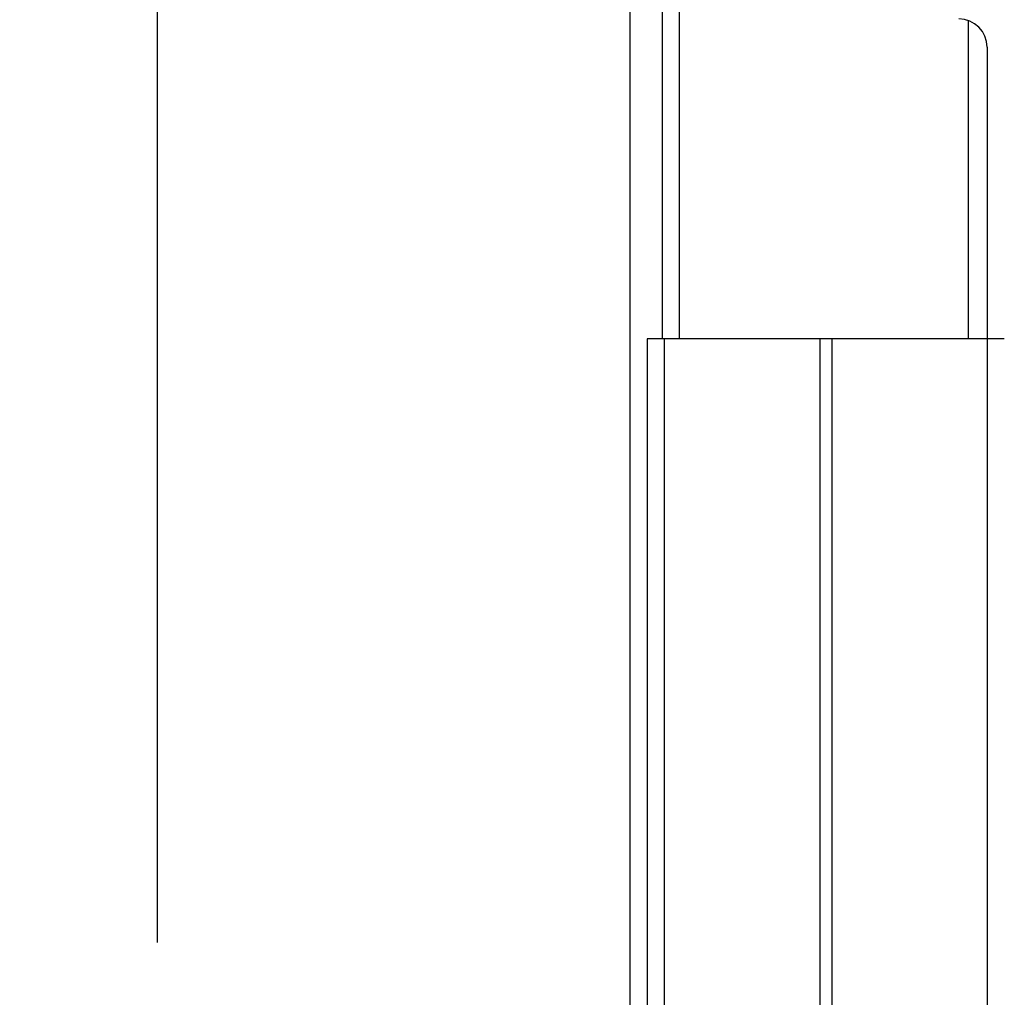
# Model space of a CAD drawing. Header units: inches. Extents: x 0.2 to 16.8, y 0.2 to 10.8.
# Tile 52 of 55: x 9.619 to 10.138, y 7.664 to 8.179. Entities that reach past the tile are written whole.
import ezdxf

# ---------------------------------------------------------------- set-up
doc = ezdxf.new("R2010")
doc.units = ezdxf.units.IN
doc.header["$LTSCALE"] = 0.935
doc.header["$MEASUREMENT"] = 0
doc.layers.get('0').update_dxf_attribs({"linetype": 'CONTINUOUS'})
doc.layers.add('DIMENSIONS', color=7, linetype='CONTINUOUS')
doc.styles.get("Standard").update_dxf_attribs({"font": 'txt', "width": 0.8})
doc.dimstyles.new('DIMSTYLE_1', dxfattribs={"dimtxt": 0.125, "dimasz": 0.18, "dimexe": 0.18, "dimexo": 0.0625, "dimgap": 0.09, "dimtad": 0, "dimtih": 1, "dimtoh": 1, "dimdec": 3, "dimzin": 4, "dimdsep": 46, "dimtxsty": 'STANDARD', "dimblk": '_FILLED', "dimblk1": '_FILLED', "dimblk2": '_FILLED', "dimcen": 0.09, "dimadec": 0, "dimazin": 0, "dimtp": 0.001, "dimtm": 0.001, "dimtfac": 1, "dimtdec": 3, "dimtofl": 0, "dimtmove": 0, "dimatfit": 3, "dimldrblk": '_FILLED', "dimfxl": 1, "dimtolj": 1, "dimtzin": 4, "dimarcsym": 0})
doc.dimstyles.new('DIMSTYLE_2', dxfattribs={"dimtxt": 0.125, "dimasz": 0.18, "dimexe": 0.18, "dimexo": 0.0625, "dimgap": 0.09, "dimtad": 0, "dimtih": 1, "dimtoh": 1, "dimdec": 3, "dimzin": 4, "dimdsep": 46, "dimtxsty": 'STANDARD', "dimblk": '_FILLED', "dimblk1": '_FILLED', "dimblk2": '_FILLED', "dimcen": 0.09, "dimadec": 0, "dimazin": 0, "dimtp": 0.001, "dimtm": 0.001, "dimtfac": 1, "dimtdec": 3, "dimtofl": 0, "dimtmove": 0, "dimatfit": 3, "dimldrblk": '_FILLED', "dimfxl": 1, "dimtolj": 1, "dimtzin": 4, "dimarcsym": 0})

# ---------------------------------------------------------------- blocks, each defined once
blk = doc.blocks.new('*D23')
at = {"layer": 'DIMENSIONS', "color": 2, "linetype": 'CONTINUOUS'}
blk.add_line((9.69197, 7.69281), (9.69197, 8.98755), dxfattribs=at)
at = {"layer": 'DIMENSIONS', "color": 2, "linetype": 'CONTINUOUS', "insert": (9.62947, 9.05005), "char_height": 0.125, "width": 1.525, "attachment_point": 1, "rotation": 90, "line_spacing_factor": 0.9}
blk.add_mtext('12X .366{\\Ftxt.shx;\\W1.000000;\\H0.125000; }[9.29]', dxfattribs=at)
blk = doc.blocks.new('_FILLED')
at = {"color": 0, "linetype": 'BYBLOCK'}
blk.add_solid([(0, 0), (-1, 0.1736), (-1, -0.1736)], dxfattribs=at)
blk = doc.blocks.new('*D24')
at = {"layer": 'DIMENSIONS', "color": 2, "linetype": 'CONTINUOUS'}
for p, q in [((10.02936, 8.54381), (11.80206, 8.54381)), ((11.67706, 8.54381), (11.67706, 6.13531)), ((11.67706, 3.47681), (11.67706, 5.88531)), ((10.02936, 3.47681), (11.80206, 3.47681))]:
    blk.add_line(p, q, dxfattribs=at)
at = {"layer": 'DIMENSIONS', "color": 2, "linetype": 'CONTINUOUS', "xscale": 0.18, "yscale": 0.18, "zscale": 0.18}
for p, rotation in [((11.67706, 8.54381), 90), ((11.67706, 3.47681), 270)]:
    blk.add_blockref('_FILLED', p, dxfattribs=dict(at, rotation=rotation))
at = {"layer": 'DIMENSIONS', "color": 2, "linetype": 'CONTINUOUS', "insert": (11.67706, 6.07281), "char_height": 0.125, "width": 1.325, "attachment_point": 2, "line_spacing_factor": 0.9}
blk.add_mtext('5.067{\\Ftxt.shx;\\W1.000000;\\H0.125000; }[128.7]', dxfattribs=at)

msp = doc.modelspace()

# ---------------------------------------------------------------- linework, layer by layer
at = {"color": 7, "linetype": 'CONTINUOUS'}
for p, q in [((9.95782, 8.01081), (9.95782, 8.54381)), ((9.96686, 8.01081), (9.96686, 8.54381)), ((9.94078, 7.43331), (9.94078, 8.53381)), ((10.11896, 8.01081), (10.11896, 8.1784)), ((10.12878, 8.16431), (10.12878, 8.01081)), ((9.94978, 8.01081), (9.94978, 4.01081)), ((10.13778, 8.01081), (9.94978, 8.01081))]:
    msp.add_line(p, q, dxfattribs=at)
at = {"color": 9, "linetype": 'CONTINUOUS'}
for p, q in [((9.95873, 8.01081), (9.95873, 4.01081)), ((10.04064, 8.01081), (10.04064, 4.01081)), ((10.04691, 8.01081), (10.04691, 4.01081)), ((10.12882, 8.01081), (10.12882, 4.01081))]:
    msp.add_line(p, q, dxfattribs=at)
at = {"color": 7, "linetype": 'CONTINUOUS'}
msp.add_arc((10.11378, 8.16431), 0.015, 0, 90, dxfattribs=at)

# ---------------------------------------------------------------- dimensions: what is measured, and where the dimension line sits
at = {"layer": 'DIMENSIONS', "color": 2, "linetype": 'CONTINUOUS'}
dim = msp.add_ordinate_dim(feature_location=(9.69197, 7.69281), offset=(0, 1.29474), dtype=1, origin=(10.05778, 7.63031), text='12X <>', dimstyle='DIMSTYLE_1', dxfattribs=at)
dim.commit()
dim.dimension.update_dxf_attribs({"geometry": '*D23', "text_midpoint": (9.69197, 9.81255)})
dim = msp.add_linear_dim(base=(11.67706, 3.47681), p1=(10.02936, 8.54381), p2=(10.02936, 3.47681), angle=270, dimstyle='DIMSTYLE_2', dxfattribs=at)
dim.commit()
dim.dimension.update_dxf_attribs({"geometry": '*D24', "text_midpoint": (11.52706, 6.01031), "dimtype": 160})

doc.saveas('drawing.dxf')
